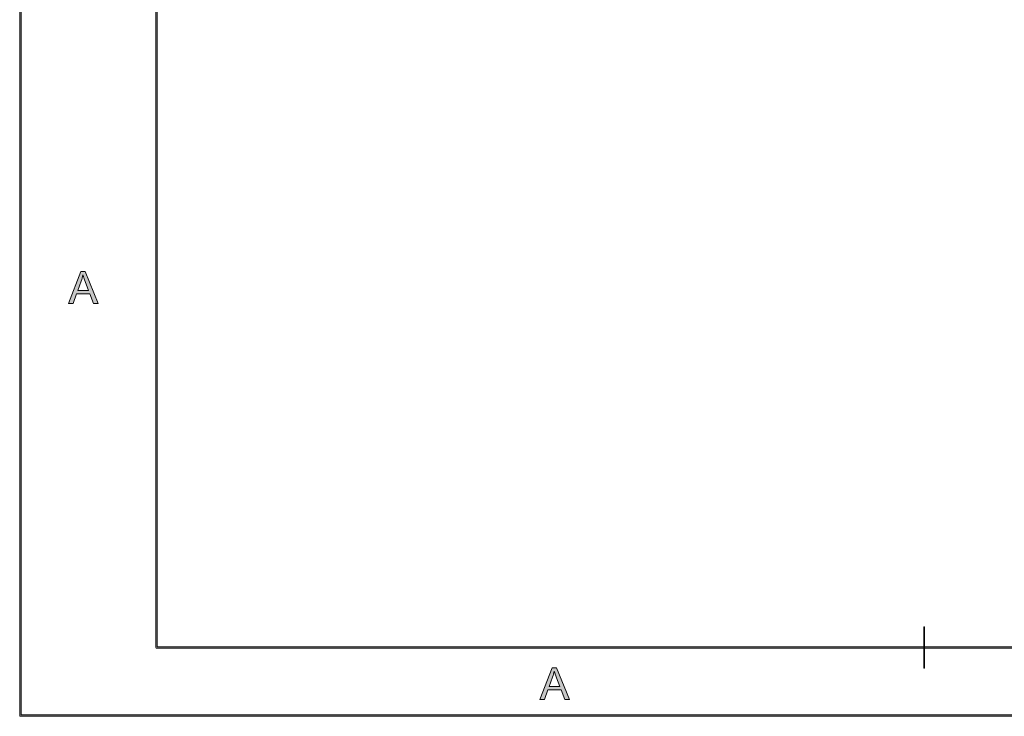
# Model space of a CAD drawing. Header units: inches. Extents: x 0.54 to 10.46, y 0.74 to 7.76.
# Tile 1 of 78: x 0.54 to 2.95, y 0.74 to 2.45. Entities that reach past the tile are written whole.
import ezdxf

# ---------------------------------------------------------------- set-up
doc = ezdxf.new("R2010")
doc.units = ezdxf.units.IN
doc.header["$MEASUREMENT"] = 0
doc.layers.add('BG', color=7, linetype='Continuous')

# ---------------------------------------------------------------- blocks, each defined once
blk = doc.blocks.new('block 3')
at = {"layer": 'BG', "true_color": 0xffffff}
h = blk.add_hatch(color=7, dxfattribs=at)
h.dxf.hatch_style = 2
edge = h.paths.add_edge_path()
edge.add_spline(control_points=[(10.296, 0.9061), (10.296, 0.9061), (0.8711, 0.9061), (0.8711, 0.9061), (0.8702, 0.9061), (0.8694, 0.9069), (0.8694, 0.9079), (0.8694, 0.9079), (0.8694, 7.5922), (0.8694, 7.5922), (0.8694, 7.5931), (0.8702, 7.5939), (0.8711, 7.5939), (0.8711, 7.5939), (10.296, 7.5939), (10.296, 7.5939), (10.297, 7.5939), (10.2977, 7.5931), (10.2977, 7.5922), (10.2977, 7.5922), (10.2977, 0.9079), (10.2977, 0.9079), (10.2977, 0.9069), (10.297, 0.9061), (10.296, 0.9061)], knot_values=[0, 0, 0, 0, 1, 1, 1, 2, 2, 2, 3, 3, 3, 4, 4, 4, 5, 5, 5, 6, 6, 6, 7, 7, 7, 8, 8, 8, 8], degree=3, periodic=1)
h.paths.add_polyline_path([(0.8729, 0.9096), (10.2943, 0.9096), (10.2943, 7.5904), (0.8729, 7.5904)])
at = {"layer": 'BG', "lineweight": 0}
blk.add_lwpolyline([(0.8729, 0.9096), (10.2943, 0.9096), (10.2943, 7.5904), (0.8729, 7.5904), (0.8729, 0.9096)], dxfattribs=at)
blk.add_open_spline([(10.296, 0.9061), (10.296, 0.9061), (0.8711, 0.9061), (0.8711, 0.9061), (0.8702, 0.9061), (0.8694, 0.9069), (0.8694, 0.9079), (0.8694, 0.9079), (0.8694, 7.5922), (0.8694, 7.5922), (0.8694, 7.5931), (0.8702, 7.5939), (0.8711, 7.5939), (0.8711, 7.5939), (10.296, 7.5939), (10.296, 7.5939), (10.297, 7.5939), (10.2977, 7.5931), (10.2977, 7.5922), (10.2977, 7.5922), (10.2977, 0.9079), (10.2977, 0.9079), (10.2977, 0.9069), (10.297, 0.9061), (10.296, 0.9061)], degree=3, knots=[0, 0, 0, 0, 1, 1, 1, 2, 2, 2, 3, 3, 3, 4, 4, 4, 5, 5, 5, 6, 6, 6, 7, 7, 7, 8, 8, 8, 8], dxfattribs=at)
blk = doc.blocks.new('block 2')
at = {"layer": 'BG'}
blk.add_blockref('block 3', (0, 0), dxfattribs=at)
blk = doc.blocks.new('block 17')
at = {"layer": 'BG', "true_color": 0xffffff}
h = blk.add_hatch(color=7, dxfattribs=at)
h.dxf.hatch_style = 2
h.paths.add_polyline_path([(0.6553, 1.7525), (0.6851, 1.8304), (0.6962, 1.8304), (0.7281, 1.7525), (0.7164, 1.7525), (0.7073, 1.7761), (0.6747, 1.7761), (0.6662, 1.7525)])
edge = h.paths.add_edge_path()
edge.add_spline(control_points=[(0.6777, 1.7845), (0.6777, 1.7845), (0.7041, 1.7845), (0.7041, 1.7845), (0.7041, 1.7845), (0.696, 1.806), (0.696, 1.806), (0.6935, 1.8126), (0.6917, 1.818), (0.6905, 1.8222), (0.6895, 1.8172), (0.6881, 1.8122), (0.6863, 1.8073), (0.6863, 1.8073), (0.6777, 1.7845), (0.6777, 1.7845)], knot_values=[0, 0, 0, 0, 1, 1, 1, 2, 2, 2, 3, 3, 3, 4, 4, 4, 5, 5, 5, 5], degree=3, periodic=1)
at = {"layer": 'BG', "lineweight": 0}
blk.add_lwpolyline([(0.6553, 1.7525), (0.6851, 1.8304), (0.6962, 1.8304), (0.7281, 1.7525), (0.7164, 1.7525), (0.7073, 1.7761), (0.6747, 1.7761), (0.6662, 1.7525), (0.6553, 1.7525)], dxfattribs=at)
blk.add_open_spline([(0.6777, 1.7845), (0.6777, 1.7845), (0.7041, 1.7845), (0.7041, 1.7845), (0.7041, 1.7845), (0.696, 1.806), (0.696, 1.806), (0.6935, 1.8126), (0.6917, 1.818), (0.6905, 1.8222), (0.6895, 1.8172), (0.6881, 1.8122), (0.6863, 1.8073), (0.6863, 1.8073), (0.6777, 1.7845), (0.6777, 1.7845)], degree=3, knots=[0, 0, 0, 0, 1, 1, 1, 2, 2, 2, 3, 3, 3, 4, 4, 4, 5, 5, 5, 5], dxfattribs=at)
blk = doc.blocks.new('block 16')
at = {"layer": 'BG'}
blk.add_blockref('block 17', (0, 0), dxfattribs=at)
blk = doc.blocks.new('block 43')
at = {"layer": 'BG', "true_color": 0xffffff}
h = blk.add_hatch(color=7, dxfattribs=at)
h.dxf.hatch_style = 2
edge = h.paths.add_edge_path()
edge.add_spline(control_points=[(2.7561, 0.857), (2.7557, 0.857), (2.7554, 0.8573), (2.7554, 0.8577), (2.7554, 0.8577), (2.7554, 0.958), (2.7554, 0.958), (2.7554, 0.9584), (2.7557, 0.9587), (2.7561, 0.9587), (2.7565, 0.9587), (2.7568, 0.9584), (2.7568, 0.958), (2.7568, 0.958), (2.7568, 0.8577), (2.7568, 0.8577), (2.7568, 0.8573), (2.7565, 0.857), (2.7561, 0.857)], knot_values=[0, 0, 0, 0, 1, 1, 1, 2, 2, 2, 3, 3, 3, 4, 4, 4, 5, 5, 5, 6, 6, 6, 6], degree=3, periodic=1)
at = {"layer": 'BG', "lineweight": 0}
blk.add_open_spline([(2.7561, 0.857), (2.7557, 0.857), (2.7554, 0.8573), (2.7554, 0.8577), (2.7554, 0.8577), (2.7554, 0.958), (2.7554, 0.958), (2.7554, 0.9584), (2.7557, 0.9587), (2.7561, 0.9587), (2.7565, 0.9587), (2.7568, 0.9584), (2.7568, 0.958), (2.7568, 0.958), (2.7568, 0.8577), (2.7568, 0.8577), (2.7568, 0.8573), (2.7565, 0.857), (2.7561, 0.857)], degree=3, knots=[0, 0, 0, 0, 1, 1, 1, 2, 2, 2, 3, 3, 3, 4, 4, 4, 5, 5, 5, 6, 6, 6, 6], dxfattribs=at)
blk = doc.blocks.new('block 42')
at = {"layer": 'BG'}
blk.add_blockref('block 43', (0, 0), dxfattribs=at)
blk = doc.blocks.new('block 51')
at = {"layer": 'BG', "true_color": 0xffffff}
h = blk.add_hatch(color=7, dxfattribs=at)
h.dxf.hatch_style = 2
h.paths.add_polyline_path([(1.8125, 0.7803), (1.8424, 0.8581), (1.8535, 0.8581), (1.8854, 0.7803), (1.8736, 0.7803), (1.8645, 0.8038), (1.832, 0.8038), (1.8235, 0.7803)])
edge = h.paths.add_edge_path()
edge.add_spline(control_points=[(1.835, 0.8122), (1.835, 0.8122), (1.8614, 0.8122), (1.8614, 0.8122), (1.8614, 0.8122), (1.8532, 0.8338), (1.8532, 0.8338), (1.8508, 0.8403), (1.8489, 0.8457), (1.8477, 0.8499), (1.8467, 0.8449), (1.8453, 0.84), (1.8435, 0.8351), (1.8435, 0.8351), (1.835, 0.8122), (1.835, 0.8122)], knot_values=[0, 0, 0, 0, 1, 1, 1, 2, 2, 2, 3, 3, 3, 4, 4, 4, 5, 5, 5, 5], degree=3, periodic=1)
at = {"layer": 'BG', "lineweight": 0}
blk.add_lwpolyline([(1.8125, 0.7803), (1.8424, 0.8581), (1.8535, 0.8581), (1.8854, 0.7803), (1.8736, 0.7803), (1.8645, 0.8038), (1.832, 0.8038), (1.8235, 0.7803), (1.8125, 0.7803)], dxfattribs=at)
blk.add_open_spline([(1.835, 0.8122), (1.835, 0.8122), (1.8614, 0.8122), (1.8614, 0.8122), (1.8614, 0.8122), (1.8532, 0.8338), (1.8532, 0.8338), (1.8508, 0.8403), (1.8489, 0.8457), (1.8477, 0.8499), (1.8467, 0.8449), (1.8453, 0.84), (1.8435, 0.8351), (1.8435, 0.8351), (1.835, 0.8122), (1.835, 0.8122)], degree=3, knots=[0, 0, 0, 0, 1, 1, 1, 2, 2, 2, 3, 3, 3, 4, 4, 4, 5, 5, 5, 5], dxfattribs=at)
blk = doc.blocks.new('block 50')
at = {"layer": 'BG'}
blk.add_blockref('block 51', (0, 0), dxfattribs=at)
blk = doc.blocks.new('block 69')
at = {"layer": 'BG', "true_color": 0xffffff}
h = blk.add_hatch(color=7, dxfattribs=at)
h.dxf.hatch_style = 2
edge = h.paths.add_edge_path()
edge.add_spline(control_points=[(10.4631, 0.739), (10.4631, 0.739), (0.5369, 0.739), (0.5369, 0.739), (0.5359, 0.739), (0.5352, 0.7398), (0.5352, 0.7407), (0.5352, 0.7407), (0.5352, 7.7593), (0.5352, 7.7593), (0.5352, 7.7602), (0.5359, 7.761), (0.5369, 7.761), (0.5369, 7.761), (10.4631, 7.761), (10.4631, 7.761), (10.4641, 7.761), (10.4648, 7.7602), (10.4648, 7.7593), (10.4648, 7.7593), (10.4648, 0.7407), (10.4648, 0.7407), (10.4648, 0.7398), (10.4641, 0.739), (10.4631, 0.739)], knot_values=[0, 0, 0, 0, 1, 1, 1, 2, 2, 2, 3, 3, 3, 4, 4, 4, 5, 5, 5, 6, 6, 6, 7, 7, 7, 8, 8, 8, 8], degree=3, periodic=1)
h.paths.add_polyline_path([(0.5386, 0.7425), (10.4614, 0.7425), (10.4614, 7.7575), (0.5386, 7.7575)])
at = {"layer": 'BG', "lineweight": 0}
blk.add_lwpolyline([(0.5386, 0.7425), (10.4614, 0.7425), (10.4614, 7.7575), (0.5386, 7.7575), (0.5386, 0.7425)], dxfattribs=at)
blk.add_open_spline([(10.4631, 0.739), (10.4631, 0.739), (0.5369, 0.739), (0.5369, 0.739), (0.5359, 0.739), (0.5352, 0.7398), (0.5352, 0.7407), (0.5352, 0.7407), (0.5352, 7.7593), (0.5352, 7.7593), (0.5352, 7.7602), (0.5359, 7.761), (0.5369, 7.761), (0.5369, 7.761), (10.4631, 7.761), (10.4631, 7.761), (10.4641, 7.761), (10.4648, 7.7602), (10.4648, 7.7593), (10.4648, 7.7593), (10.4648, 0.7407), (10.4648, 0.7407), (10.4648, 0.7398), (10.4641, 0.739), (10.4631, 0.739)], degree=3, knots=[0, 0, 0, 0, 1, 1, 1, 2, 2, 2, 3, 3, 3, 4, 4, 4, 5, 5, 5, 6, 6, 6, 7, 7, 7, 8, 8, 8, 8], dxfattribs=at)
blk = doc.blocks.new('block 68')
at = {"layer": 'BG'}
blk.add_blockref('block 69', (0, 0), dxfattribs=at)

msp = doc.modelspace()

# ---------------------------------------------------------------- block references
at = {"layer": 'BG'}
for name in ['block 68', 'block 2', 'block 16', 'block 42', 'block 50']:
    msp.add_blockref(name, (0, 0), dxfattribs=at)

doc.saveas('drawing.dxf')
